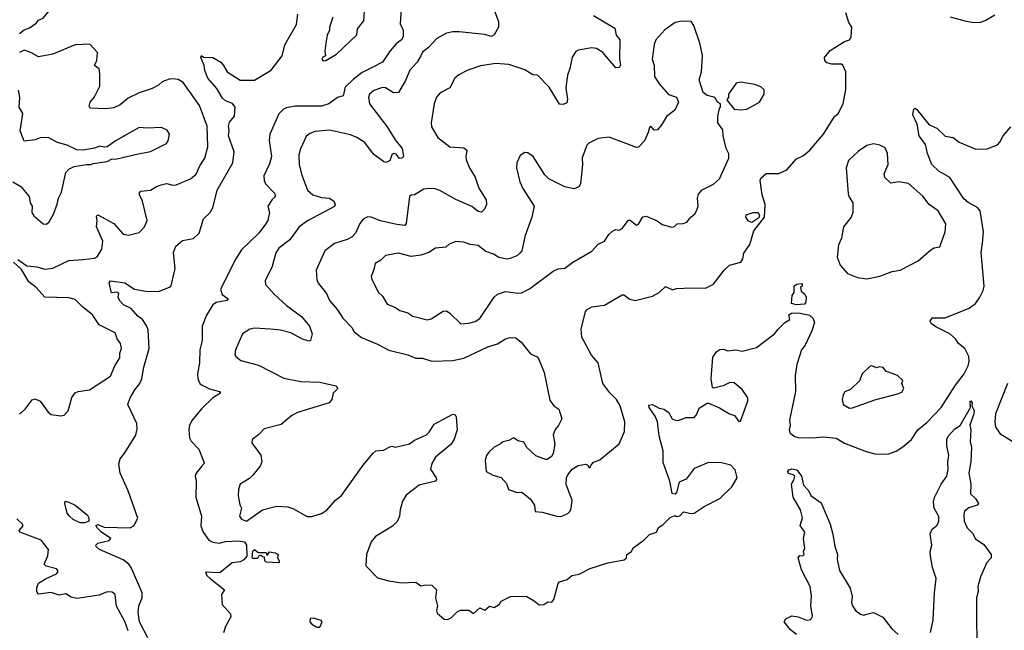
# Model space of a CAD drawing. Extents: x 1921360 to 2014538, y 768294 to 907744.
# Tile 26 of 256: x 1938067 to 1944224, y 793501 to 797321. Entities that reach past the tile are written whole.
import ezdxf

# ---------------------------------------------------------------- set-up
doc = ezdxf.new("R2010")
doc.units = 0

msp = doc.modelspace()

# ---------------------------------------------------------------- linework, layer by layer
at = {"layer": '0CON10XD'}
for points in [[(1938065.3, 797234.7), (1938095, 797257.5), (1938128.8, 797271.2), (1938170.8, 797299.2), (1938185, 797318), (1938215, 797330), (1938275.5, 797404.5), (1938275.8, 797425), (1938254.3, 797455), (1938241.3, 797501.3), (1938227.1, 797535), (1938225.9, 797565.9), (1938185.6, 797615), (1938141.2, 797741.2), (1938088.8, 797805), (1938076.1, 797846.1), (1938045, 797862.5)], [(1940453.3, 797385), (1940446.9, 797295), (1940465.2, 797255.2), (1940466.1, 797215), (1940454.6, 797195), (1940420.5, 797169.5), (1940383.7, 797126.3), (1940335, 797056), (1940275, 797024.1), (1940208.8, 796991.2), (1940151.9, 796948.1), (1940101.4, 796898.6), (1940090, 796845), (1940055, 796834.5), (1940000.5, 796795), (1939955, 796781.1), (1939789.5, 796780.5), (1939735, 796770.7), (1939717.6, 796762.4), (1939688.1, 796731.9), (1939631.1, 796605), (1939628.2, 796565), (1939640.9, 796465), (1939629.5, 796420.5), (1939593.8, 796345), (1939595.4, 796315), (1939603.6, 796293.7), (1939660, 796235), (1939665.8, 796215), (1939645, 796196.2), (1939618, 796155), (1939630, 796115), (1939618.1, 796065), (1939605, 796041.2), (1939563.6, 795985), (1939455, 795881.1), (1939419.6, 795825), (1939322.7, 795635), (1939333.1, 795603.1), (1939371.2, 795575), (1939362.5, 795565), (1939295, 795551.8), (1939275, 795537.3), (1939235, 795471.9), (1939208.9, 795405), (1939209.1, 795315), (1939193, 795255), (1939190.6, 795175), (1939179.4, 795105), (1939181.6, 795075), (1939194.6, 795045), (1939205, 795036.5), (1939255, 795012.3), (1939316.7, 794995), (1939322.5, 794985), (1939275, 794956), (1939205, 794886.9), (1939145.5, 794815), (1939130, 794785), (1939125.3, 794754.7), (1939128.9, 794705), (1939139.5, 794685), (1939187.1, 794635), (1939219.4, 794555), (1939220, 794545), (1939205, 794525.7), (1939170.5, 794485), (1939163.8, 794465), (1939170.4, 794435), (1939168.6, 794335), (1939203.5, 794215), (1939199.7, 794155), (1939215.4, 794115.4), (1939250, 794065), (1939275, 794052.1), (1939315, 794047.3), (1939355, 794057.8), (1939435, 794061.2), (1939473.9, 794053.9), (1939486.2, 794035), (1939486.9, 793965), (1939468.4, 793941.6), (1939445, 793929.6), (1939395, 793922.9), (1939318.9, 793861.1), (1939230, 793865), (1939238, 793845), (1939257.5, 793825), (1939347.1, 793755), (1939329.1, 793725), (1939333.2, 793663.2), (1939386, 793605), (1939387.5, 793585), (1939354, 793526), (1939340.9, 793485)], [(1941027.8, 797397.8), (1941060.5, 797310.5), (1941060.8, 797275), (1941035, 797227.5), (1941015, 797216.4), (1940975, 797227.7), (1940814.2, 797245.8), (1940775, 797245.8), (1940735, 797237.5), (1940675, 797204), (1940622.6, 797147.4), (1940585, 797118.8), (1940575.6, 797094.4), (1940553.3, 797055), (1940507.3, 797005), (1940479.9, 796940.1), (1940435, 796866.2), (1940405, 796864.2), (1940355, 796894.2), (1940335, 796896), (1940282.4, 796877.6), (1940254.4, 796855), (1940248.1, 796835), (1940254.4, 796795), (1940365, 796651.9), (1940415, 796570), (1940458.8, 796515), (1940466.7, 796465), (1940457.5, 796455), (1940442.3, 796452.3), (1940420.9, 796480.9), (1940405, 796484.3), (1940394.4, 796475), (1940382, 796438), (1940355, 796428.8), (1940345, 796432), (1940279.3, 796479.3), (1940225, 796553.3), (1940175, 796584.4), (1940135, 796601.1), (1940005, 796629.4), (1939915, 796621.2), (1939881.2, 796608.8), (1939859.5, 796590.5), (1939823, 796513), (1939812.9, 796475), (1939815.7, 796415.7), (1939829.2, 796355), (1939866, 796255), (1939900, 796225), (1939955, 796208.2), (1940005, 796204.3), (1940032, 796185), (1940039.2, 796165), (1940035, 796152), (1939867.1, 796062.9), (1939815.6, 796025), (1939755.6, 795945), (1939688.3, 795891.7), (1939668, 795862), (1939645, 795776.7), (1939602, 795688), (1939604.4, 795665), (1939658, 795605), (1939735, 795533.1), (1939828.6, 795465), (1939880, 795405), (1939896.1, 795356.1), (1939886.2, 795315), (1939875, 795310), (1939835, 795323.1), (1939762.1, 795362.1), (1939698.3, 795378.3), (1939635, 795384.5), (1939535, 795391.4), (1939505.7, 795384.3), (1939461.2, 795355), (1939416.2, 795255), (1939413.3, 795225), (1939418.8, 795215), (1939450.2, 795190.2), (1939560.3, 795160.3), (1939719.5, 795079.5), (1939825, 795058), (1939944.2, 795054.2), (1940045, 795030), (1940056.4, 795013.6), (1940026.7, 794985), (1940020, 794945), (1940002.5, 794925), (1939805, 794862.9), (1939768.8, 794845), (1939701.7, 794788.3), (1939595, 794761.2), (1939561.2, 794725), (1939521.2, 794695), (1939518.8, 794675), (1939528.6, 794658.6), (1939575, 794597.5), (1939582, 794555), (1939570.9, 794529.1), (1939525, 794472), (1939505, 794452), (1939446.2, 794415), (1939435.8, 794385), (1939432.7, 794342.7), (1939444.2, 794285.8), (1939454.2, 794265), (1939440.8, 794215), (1939455, 794196.2), (1939484.5, 794184.5), (1939584.6, 794255.4), (1939675, 794278.1), (1939743.2, 794273.2), (1939775, 794264.2), (1939865, 794214), (1939895, 794214), (1939955, 794231.4), (1939987.2, 794252.8), (1940041.2, 794315), (1940078.8, 794345), (1940214.5, 794535), (1940275, 794608), (1940295, 794623.8), (1940342.3, 794627.7), (1940385, 794651.2), (1940395, 794653.8), (1940415, 794646.2), (1940453.3, 794655), (1940505, 794668.6), (1940535, 794691.4), (1940610, 794725), (1940628.1, 794741.9), (1940658.3, 794791.7), (1940775, 794853.8), (1940790, 794850), (1940796.4, 794836.4), (1940803.3, 794755), (1940785, 794697.5), (1940766, 794665), (1940666.7, 794585), (1940643.8, 794545), (1940635, 794510), (1940671.2, 794455), (1940673.3, 794445), (1940666.7, 794435), (1940565, 794408.8), (1940483.1, 794346.9), (1940461.7, 794308.3), (1940445.9, 794255.9), (1940441.4, 794215), (1940427.2, 794182.8), (1940398, 794152), (1940291.3, 794088.7), (1940265, 794055.7), (1940235, 793976), (1940231.5, 793905), (1940305, 793830)], [(1941655, 797348.2), (1941788.2, 797268.2), (1941797.3, 797225), (1941820.5, 797195), (1941817.8, 797075), (1941823, 797037), (1941815, 797021.2), (1941795, 797020.8), (1941713.1, 797115), (1941675, 797141.3), (1941645, 797144.7), (1941560, 797130), (1941545, 797122), (1941522.8, 797087.2), (1941507.5, 797015), (1941492.2, 796975), (1941482.9, 796895), (1941493.1, 796825), (1941487.9, 796802.1), (1941465, 796790), (1941443, 796793), (1941378.8, 796898.8), (1941305, 796973.3), (1941275, 796975.7), (1941225, 797006.5), (1941125, 797040), (1941045, 797046.4), (1940947.6, 797032.4), (1940870, 797005), (1940813, 796977), (1940787.5, 796955), (1940756, 796895), (1940696.4, 796863.6), (1940673, 796837), (1940659.5, 796795), (1940640, 796675), (1940641.3, 796651.3), (1940681.4, 796585), (1940756.5, 796526.5), (1940845, 796518.9), (1940864, 796505), (1940856.9, 796465), (1940859.4, 796445), (1940880.9, 796390.9), (1940915.4, 796335.4), (1940937.3, 796267.3), (1940984.2, 796195), (1940986, 796165), (1940974, 796135), (1940955, 796118), (1940935, 796121.2), (1940895, 796151.8), (1940795, 796197.1), (1940695, 796253.5), (1940665, 796263.1), (1940625, 796265.8), (1940595, 796260.8), (1940535, 796225.8), (1940515, 796224.3), (1940504.1, 796215.9), (1940484.5, 796045.5), (1940475, 796033.3), (1940425, 796039.1), (1940323.5, 796063.5), (1940265, 796085.8), (1940245, 796087.5), (1940215, 796072.5), (1940193.2, 796046.8), (1940166.4, 795985), (1940146.6, 795963.4), (1940115, 795945.4), (1940035, 795921.4), (1939976, 795875), (1939920.8, 795755), (1939924.2, 795695.8), (1939932.6, 795672.6), (1939985, 795608.8), (1940005.4, 795565.4), (1940055.5, 795505.5), (1940088.1, 795455), (1940144, 795395), (1940158.9, 795368.9), (1940205, 795332.9), (1940305, 795291.9), (1940375, 795254.4), (1940495, 795225.6), (1940544.4, 795204.4), (1940585, 795204), (1940645, 795184.2), (1940775, 795190), (1940844, 795204), (1940993.8, 795275), (1941055, 795294.3), (1941105.7, 795324.3), (1941135, 795332.2), (1941170.6, 795330.6), (1941203.2, 795303.2), (1941261.7, 795231.7), (1941302.5, 795212.5), (1941311.2, 795201.2), (1941347.5, 795115), (1941381.2, 794941.2), (1941406.2, 794906.2), (1941438, 794885), (1941457.1, 794825), (1941436.6, 794783.4), (1941415, 794756.7), (1941402.5, 794725), (1941414.2, 794665), (1941402.3, 794607.7), (1941391.7, 794588.3), (1941365, 794570), (1941355, 794570), (1941295, 794592.5), (1941237.5, 794645), (1941219.3, 794679.3), (1941185, 794687.5), (1941155, 794706.2), (1941125, 794688.8), (1941089.3, 794680.7), (1941072.5, 794665), (1941035, 794646.2), (1941000, 794615), (1940986.1, 794593.9), (1940978.8, 794565), (1940983.8, 794495), (1941025, 794471.2), (1941077.3, 794457.3), (1941110.5, 794420.5), (1941123.2, 794383.2), (1941175, 794364), (1941205, 794366.2), (1941215, 794360), (1941261.7, 794321.7), (1941286.7, 794285), (1941290, 794245), (1941335, 794241.2), (1941435, 794212.5), (1941457.5, 794215), (1941495, 794232), (1941508, 794245), (1941515.6, 794264.4), (1941520.8, 794315), (1941484.2, 794414.2), (1941485.8, 794455), (1941495.7, 794474.3), (1941521.4, 794508.6), (1941558.3, 794531.7), (1941605, 794540), (1941620, 794535), (1941625, 794520), (1941635, 794520), (1941637.5, 794532.5), (1941656.1, 794553.9), (1941695, 794567.5), (1941815, 794668.8), (1941850, 794745), (1941851.4, 794805), (1941822, 794905), (1941800, 794945), (1941757, 794987), (1941714, 795045), (1941684.4, 795174.4), (1941642.4, 795222.4), (1941582, 795335), (1941578.6, 795385), (1941604.5, 795495.5), (1941615, 795508.8), (1941644.3, 795525.7), (1941725, 795535.6), (1941835, 795600.8), (1941845, 795600), (1941882.6, 795572.6), (1941915, 795564.4), (1942025, 795591.5), (1942066.1, 795613.9), (1942105, 795652), (1942149.1, 795630.9), (1942175, 795638.8), (1942264.4, 795644.4), (1942355, 795642.5), (1942405, 795667.5), (1942472, 795755), (1942506.2, 795785), (1942576.1, 795803.9), (1942588.2, 795825), (1942595, 795861.2), (1942631.9, 795915), (1942658.7, 796001.3), (1942725.2, 796085), (1942728.4, 796165), (1942710.4, 796225), (1942696.7, 796315), (1942700.6, 796329.4), (1942735, 796358.6), (1942815, 796358), (1942865, 796381.2), (1942925, 796451.2), (1942968.3, 796471.7), (1943008.8, 796505), (1943094, 796605), (1943162, 796715), (1943185.8, 796735), (1943215.5, 796795), (1943232.2, 796885), (1943233.5, 796995), (1943215, 797037.5), (1943205, 797042.5), (1943145, 797043.5), (1943115, 797052.2), (1943102.2, 797065), (1943098.9, 797085), (1943135, 797128.9), (1943225, 797184), (1943255, 797195.8), (1943266.7, 797215), (1943271.2, 797275), (1943252.7, 797302.7), (1943234, 797365)], [(1940026.1, 797336.1), (1940004.1, 797274.1), (1940003.8, 797255), (1939990, 797225), (1939980.8, 797175), (1939976.2, 797125), (1939980, 797095), (1939963.6, 797086.4), (1939956.7, 797075), (1939965, 797064.3), (1939982.5, 797065), (1940048.8, 797105), (1940175, 797227.5), (1940178.8, 797265), (1940220, 797315), (1940223.8, 797375)], [(1938869.5, 793455), (1938816.8, 793555), (1938807.8, 793612.2), (1938812.9, 793655), (1938832.7, 793705), (1938832.4, 793735), (1938764.6, 793895), (1938749.5, 793915), (1938715, 793941.8), (1938567, 794007), (1938545.8, 794025), (1938544.2, 794035), (1938555, 794046.9), (1938627.7, 794062.3), (1938636.7, 794075), (1938578.6, 794115), (1938550, 794145), (1938544.4, 794155), (1938548.3, 794161.7), (1938555, 794164), (1938595, 794147.6), (1938758, 794142), (1938780.8, 794155), (1938805, 794203.3), (1938745, 794373.8), (1938694.6, 794484.6), (1938686.9, 794543.1), (1938695.7, 794575), (1938725, 794610.8), (1938792.5, 794722.5), (1938801.9, 794761.9), (1938800, 794795), (1938743.1, 794915), (1938758.5, 794955), (1938786.2, 795005), (1938818.9, 795045), (1938831.4, 795075), (1938842.9, 795147.1), (1938877.2, 795265), (1938871.5, 795381.5), (1938862.9, 795405), (1938835.4, 795445), (1938805, 795467.2), (1938765, 795514), (1938716.8, 795536.7), (1938690.8, 795565), (1938683.3, 795585), (1938687.5, 795607.5), (1938675, 795616), (1938642.3, 795612.3), (1938626, 795675), (1938635, 795688), (1938725, 795674.4), (1938785, 795636.2), (1938855, 795622.5), (1938935, 795620.5), (1939005, 795648.8), (1939014, 795656), (1939039.2, 795765), (1939029.4, 795865), (1939044.3, 795905), (1939085, 795940.8), (1939155, 795951.9), (1939189.2, 795985), (1939215.6, 796075), (1939257.3, 796115), (1939274.6, 796145), (1939301.5, 796255), (1939400.9, 796425), (1939408.1, 796495), (1939372.2, 796595), (1939377.5, 796625), (1939372.5, 796655), (1939379.8, 796680.2), (1939411.4, 796718.6), (1939415.6, 796775), (1939397.8, 796797.8), (1939355, 796814), (1939335, 796830.8), (1939300.4, 796890.4), (1939243.6, 796955), (1939225.8, 797004.2), (1939221.4, 797035), (1939200, 797085), (1939205, 797097.5), (1939216.7, 797086.7), (1939275, 797084.4), (1939325, 797056.4), (1939340.9, 797035), (1939364.4, 796994.4), (1939445, 796943.1), (1939536.3, 796943.7), (1939640.6, 797005), (1939707.5, 797095), (1939725, 797163.3), (1939798.9, 797291.1), (1939806.2, 797355)], [(1940825, 795418.6), (1940875, 795423.8), (1940916.1, 795433.9), (1940945, 795452.5), (1941034.4, 795585), (1941055, 795604.3), (1941105, 795621.9), (1941185, 795610), (1941205, 795613.3), (1941255, 795636.7), (1941402.9, 795747.1), (1941435, 795762), (1941475, 795766.2), (1941525.7, 795804.3), (1941645, 795874.2), (1941683.6, 795916.4), (1941725, 795936), (1941751.6, 795978.4), (1941775, 795998.6), (1941795, 796008), (1941815, 796004.2), (1941834, 796015), (1941875, 796066.2), (1941885, 796068), (1941925, 796035.7), (1941937.3, 796042.7), (1941962.8, 796087.2), (1941985, 796091.4), (1942052.4, 796062.4), (1942085, 796039.2), (1942145, 796022.5), (1942162.3, 796027.7), (1942177.5, 796045), (1942215, 796046.7), (1942238.8, 796055), (1942263.8, 796085), (1942290.3, 796109.7), (1942304.4, 796135.6), (1942308.9, 796155), (1942304.5, 796205), (1942311.2, 796228.8), (1942335, 796257.1), (1942405, 796291.8), (1942442.2, 796325), (1942502, 796455), (1942502.4, 796482.4), (1942485.5, 796515.5), (1942465.6, 796595), (1942463.2, 796633.2), (1942433.3, 796675), (1942432.5, 796715), (1942442.5, 796765), (1942450, 796775), (1942450, 796795), (1942430, 796805), (1942418.3, 796828.3), (1942407, 796837), (1942365, 796847.5), (1942340, 796865), (1942316.7, 796945), (1942330, 796995), (1942336.4, 797096.4), (1942320, 797175), (1942282.5, 797285), (1942265, 797310), (1942205, 797312.5), (1942166.4, 797303.6), (1942101.7, 797258.3), (1942045.8, 797195), (1942034.2, 797165), (1942021.2, 797075), (1942034.3, 797035), (1942037.1, 796965), (1942065, 796920), (1942123.2, 796853.2), (1942175, 796837.5), (1942187.5, 796805), (1942164, 796756), (1942110.8, 796715), (1942083.3, 796665), (1942055, 796632.5), (1942035, 796630), (1942015, 796652.5), (1942005, 796647.5), (1941998, 796615), (1941975, 796562.5), (1941936.1, 796523.9), (1941925, 796522.5), (1941754.1, 796585.9), (1941685, 796578), (1941625, 796549.2), (1941614.5, 796535.5), (1941583.4, 796456.6), (1941585.8, 796415), (1941573.8, 796295), (1941563.9, 796276.1), (1941535, 796263.8), (1941475, 796276.2), (1941375, 796326.2), (1941351.3, 796351.3), (1941278.8, 796465), (1941245, 796488.8), (1941225, 796490), (1941197.7, 796472.3), (1941176.2, 796425), (1941174.2, 796394.2), (1941195, 796307.5), (1941214.3, 796264.3), (1941284.2, 796155), (1941269.2, 796085), (1941226.2, 795965), (1941206.2, 795875), (1941197.7, 795862.3), (1941175, 795843.3), (1941135, 795826.7), (1941115, 795824), (1941062.6, 795832.6), (1941029.2, 795855), (1940982.1, 795872.1), (1940935, 795908.9), (1940885, 795915.7), (1940845, 795929.4), (1940795, 795934), (1940752.2, 795917.8), (1940730.9, 795899.1), (1940667.7, 795892.3), (1940625, 795865.5), (1940575, 795847.8), (1940515, 795840.5), (1940435, 795860.6), (1940355, 795845.7), (1940325, 795817.1), (1940289.2, 795795), (1940282.3, 795757.7), (1940264.2, 795714.2), (1940268.8, 795695), (1940310.8, 795615), (1940335, 795592), (1940365, 795542.5), (1940413.2, 795523.2), (1940445, 795502), (1940495, 795486.9), (1940525, 795467.5), (1940615, 795444.4), (1940639.8, 795450.2), (1940715, 795498.5), (1940735, 795498.9), (1940756.2, 795486.2), (1940825, 795418.6)], [(1943885, 797340), (1943985, 797311.2), (1944035, 797303.8), (1944075, 797306.7), (1944105, 797316.2), (1944165, 797351.2)], [(1938055, 795820.6), (1938112.1, 795782.1), (1938175, 795776.1), (1938225, 795760.4), (1938275, 795766.2), (1938375, 795814.5), (1938465, 795820), (1938535, 795830), (1938552.4, 795837.6), (1938580.6, 795885), (1938586.9, 795935), (1938547.5, 796025), (1938552.5, 796065), (1938547, 796093), (1938555, 796100), (1938656, 796046), (1938715, 795979.5), (1938746.6, 795973.4), (1938815, 795990), (1938848.1, 796025), (1938864.4, 796065.6), (1938835.6, 796185), (1938815.7, 796225), (1938817.3, 796242.7), (1938825, 796249.2), (1938885, 796254.3), (1938922, 796278), (1938951.8, 796288.2), (1938985, 796297.5), (1939025, 796286), (1939045, 796288), (1939134.4, 796325.6), (1939170, 796355), (1939193.1, 796406.9), (1939225.9, 796454.1), (1939243.2, 796525), (1939240, 796655), (1939191.1, 796785), (1939089.1, 796929.1), (1939057.2, 796947.2), (1939025, 796951.1), (1939001.4, 796948.6), (1938958.3, 796931.7), (1938935, 796911.4), (1938895, 796890.6), (1938815, 796864.4), (1938745, 796830.8), (1938695, 796788.5), (1938655, 796769.5), (1938604.3, 796764.3), (1938508, 796768), (1938500.8, 796780.8), (1938507.1, 796805), (1938535, 796838), (1938567.5, 796905), (1938568.3, 796981.7), (1938563.2, 797013.2), (1938536, 797035), (1938550, 797065), (1938552.9, 797115), (1938505, 797168.1), (1938415, 797163.1), (1938275, 797106.4), (1938185, 797089.2), (1938136.3, 797116.3), (1938095, 797130.5), (1938065, 797116.7)], [(1942575, 796757.5), (1942615, 796762.5), (1942692.5, 796805), (1942722.5, 796855), (1942721.7, 796881.7), (1942700.7, 796900.7), (1942665, 796916.2), (1942575, 796930), (1942546.4, 796923.6), (1942500, 796855), (1942500, 796835), (1942490, 796825), (1942490, 796815), (1942535, 796762.5), (1942575, 796757.5)], [(1938025, 796306.9), (1938075, 796278), (1938125.6, 796215), (1938132.5, 796175), (1938144.3, 796155), (1938144, 796115), (1938155, 796094.2), (1938213.3, 796043.3), (1938235, 796042.5), (1938252.3, 796057.7), (1938278.8, 796105), (1938302.4, 796167.6), (1938309.2, 796205), (1938328.6, 796241.4), (1938355.6, 796365), (1938373.6, 796386.4), (1938407, 796403), (1938485, 796416.2), (1938515, 796414.3), (1938527.5, 796422.5), (1938615, 796434.2), (1938642, 796448), (1938675, 796450), (1938799.1, 796480.9), (1938885, 796496.9), (1938985, 796546.7), (1938995.7, 796564.3), (1939003.3, 796605), (1938990, 796630), (1938953.6, 796646.4), (1938865, 796641.9), (1938815, 796646.2), (1938670, 796565), (1938615, 796526.2), (1938595, 796523.3), (1938569.3, 796530.7), (1938535, 796516.9), (1938465, 796506), (1938425, 796507.1), (1938365, 796537.1), (1938303.8, 796553.8), (1938245, 796584.5), (1938195, 796581.9), (1938165, 796569.4), (1938095, 796561.2), (1938069.4, 796625), (1938087.5, 796735), (1938064.6, 796774.6), (1938067.5, 796835), (1938059.7, 796879.7)], [(1940305, 793830), (1940375, 793810.4), (1940455, 793798.5), (1940545, 793803.1), (1940575, 793780), (1940605, 793786), (1940645, 793783.3), (1940673.3, 793755), (1940666.7, 793705), (1940680, 793655), (1940673.3, 793625), (1940678.3, 793608.3), (1940721.7, 793571.7), (1940741.7, 793568.3), (1940765, 793580), (1940805, 793620), (1940823, 793627), (1940875, 793626.7), (1940905, 793606.7), (1940945, 793642.5), (1940975, 793627.5), (1941005, 793652.5), (1941035, 793643.8), (1941067.5, 793665), (1941077, 793683), (1941136.4, 793713.6), (1941235, 793715.8), (1941285, 793686.7), (1941315, 793661.2), (1941345, 793662.5), (1941370.7, 793679.3), (1941395, 793677.5), (1941406.2, 793695), (1941433.3, 793795), (1941442.5, 793805), (1941490.7, 793819.3), (1941520, 793845), (1941565, 793852.5), (1941635, 793887.5), (1941745, 793923.3), (1941847.7, 793942.3), (1941862.5, 793955), (1941863.9, 793976.1), (1941892.5, 793995), (1941903.6, 794016.4), (1941970, 794065), (1942005, 794100), (1942050, 794115), (1942062.5, 794145), (1942089.3, 794160.7), (1942133.9, 794206.1), (1942165, 794220), (1942173.8, 794213.8), (1942195, 794217.5), (1942217, 794243), (1942265, 794232), (1942285, 794234), (1942346.7, 794275), (1942445, 794325.8), (1942521.1, 794398.9), (1942553.5, 794455), (1942541.9, 794505), (1942514, 794535), (1942455, 794550), (1942375, 794551.9), (1942285, 794514), (1942235, 794446.2), (1942191.4, 794428.6), (1942175, 794362.5), (1942165, 794352.5), (1942147, 794357), (1942132.5, 794435), (1942091.7, 794551.7), (1942090.8, 794625), (1942065, 794717.5), (1942055.3, 794805.3), (1942040, 794840), (1942002.5, 794895), (1942000.7, 794909.3), (1942025, 794913.3), (1942065, 794892), (1942095.6, 794885.6), (1942123.8, 794865), (1942148, 794825), (1942165, 794815.7), (1942185, 794814.4), (1942235, 794832.5), (1942285, 794832.9), (1942300, 794850), (1942315, 794890), (1942365, 794923.3), (1942375, 794923.3), (1942442.9, 794892.9), (1942505, 794856.2), (1942535.9, 794845.9), (1942565, 794807.5), (1942575, 794810), (1942620.8, 794935), (1942620, 794955), (1942585, 795007.5), (1942535, 795050), (1942508.6, 795051.4), (1942465, 795031.2), (1942407, 795017), (1942400, 795020), (1942391.4, 795075), (1942400.5, 795209.5), (1942427.1, 795245), (1942445, 795258.1), (1942465, 795259.2), (1942495, 795249.2), (1942545, 795256), (1942585, 795248), (1942675, 795270), (1942787.5, 795355), (1942810, 795385), (1942850, 795425), (1942883.8, 795445), (1942876, 795475), (1942893.8, 795486.2), (1942937.3, 795487.3), (1943005, 795473.6), (1943027.5, 795455), (1943036.9, 795426.9), (1943020.6, 795375), (1942979.4, 795285), (1942955.5, 795255), (1942925.6, 795165), (1942916.2, 795095), (1942917.5, 794995), (1942881.5, 794815), (1942885.6, 794785), (1942878.2, 794755), (1942885.7, 794735), (1942914.1, 794714.1), (1942935, 794707.3), (1943025, 794705.9), (1943092.2, 794712.2), (1943173, 794703), (1943225, 794672.5), (1943359.5, 794619.5), (1943415, 794606.2), (1943495, 794603.8), (1943547.7, 794622.3), (1943590.3, 794649.7), (1943643.8, 794695), (1943684, 794755), (1943739.1, 794800.9), (1943828.9, 794895), (1943919.1, 795035), (1943973.5, 795106.5), (1943998.2, 795155), (1944004.6, 795185), (1944002.1, 795215), (1943977.3, 795265), (1943938.1, 795295), (1943918.6, 795325), (1943883.1, 795355), (1943795, 795400), (1943769.3, 795419.3), (1943760, 795435), (1943773.2, 795456.8), (1943855, 795456.9), (1944003.8, 795516.2), (1944044.3, 795545), (1944068.9, 795581.1), (1944092.1, 795627.9), (1944097.5, 795655), (1944079.6, 795865), (1944086.8, 795923.2), (1944094, 795995), (1944073.9, 796125), (1944056.9, 796146.9), (1943998.5, 796178.5), (1943971.5, 796201.5), (1943883.3, 796333.3), (1943815, 796372.7), (1943771.8, 796415), (1943742.9, 796485), (1943730.3, 796540.3), (1943691.9, 796595), (1943678.3, 796668.3), (1943651.4, 796725), (1943657.5, 796762.5), (1943665, 796767.5), (1943675, 796762.5), (1943753.9, 796663.9), (1943801.7, 796641.7), (1943855, 796592.5), (1943905, 796583.3), (1943942.5, 796555), (1944045, 796511.2), (1944116.1, 796513.9), (1944180.7, 796539.3), (1944196.2, 796555), (1944216.2, 796595), (1944265, 796650)], [(1943365, 795700), (1943385, 795704), (1943445, 795716), (1943523.2, 795746.8), (1943573.3, 795755), (1943685, 795811.9), (1943765, 795882.5), (1943785, 795893.8), (1943820, 795900), (1943854, 795995), (1943858.8, 796045), (1943810, 796125), (1943754.2, 796165), (1943715, 796218), (1943625.8, 796295.8), (1943565, 796307.1), (1943515, 796299.2), (1943476.2, 796335), (1943473, 796357), (1943498.6, 796415), (1943493.1, 796485), (1943478.9, 796518.9), (1943445, 796535.8), (1943405, 796543.8), (1943365, 796534), (1943311.7, 796498.3), (1943250.6, 796439.4), (1943234.2, 796395), (1943248.3, 796231.7), (1943252, 796215), (1943276, 796175), (1943277.5, 796115), (1943265.8, 796085), (1943219.2, 796025), (1943205.6, 795954.4), (1943187.3, 795912.7), (1943178, 795835), (1943196.7, 795785), (1943242.7, 795732.7), (1943305, 795709.2), (1943365, 795700)], [(1942645, 796052), (1942625, 796060), (1942608, 796085), (1942608.8, 796101.2), (1942654.1, 796115.9), (1942685.8, 796115.8), (1942693.8, 796095), (1942688.8, 796081.2), (1942645, 796052)], [(1938067, 794853), (1938102.5, 794885), (1938145, 794942.5), (1938165, 794950), (1938195.7, 794935.7), (1938245, 794866.7), (1938265, 794851.2), (1938325, 794843.3), (1938345, 794847.5), (1938370, 794875), (1938392.3, 794957.7), (1938415, 794987.5), (1938433.9, 794996.1), (1938504.3, 795005.7), (1938635, 795092), (1938661.4, 795155), (1938693.1, 795205), (1938694, 795236), (1938703.3, 795265), (1938697.1, 795295), (1938677.5, 795325), (1938663.2, 795363.2), (1938565, 795413.3), (1938521.9, 795475), (1938457.4, 795527.4), (1938415, 795571.4), (1938375, 795581.5), (1938225, 795585.4), (1938170.7, 795645), (1938125, 795682.1), (1938111.8, 795701.8), (1938078.5, 795758.5), (1938027.5, 795805)], [(1942925, 795536.7), (1942893.3, 795545), (1942897.5, 795595), (1942910, 795615), (1942910, 795655), (1942925, 795667.5), (1942955, 795670), (1942960, 795665), (1942960, 795655), (1942950, 795645), (1942953, 795623), (1942976.7, 795605), (1942986, 795585), (1942982.5, 795555), (1942975, 795542.5), (1942925, 795536.7)], [(1943255, 794890), (1943275, 794892.7), (1943415, 794944.2), (1943565, 794983.8), (1943585, 794993.8), (1943596.2, 795015), (1943582.5, 795045), (1943590, 795065), (1943555.9, 795095.9), (1943482.7, 795122.7), (1943466, 795146), (1943441.2, 795148.8), (1943425, 795143.8), (1943395.7, 795155.7), (1943385, 795153.8), (1943335, 795106.7), (1943317.7, 795062.3), (1943262.3, 795007.7), (1943227, 794993), (1943215.8, 794975), (1943210, 794945), (1943216.2, 794915), (1943255, 794890)], [(1944244.7, 795045), (1944169.7, 794855), (1944163.8, 794805), (1944169.1, 794775), (1944195, 794731.9), (1944320.5, 794655)], [(1943762.9, 793487.1), (1943780, 793565), (1943787.5, 793735), (1943798.7, 793825), (1943774.6, 793895), (1943762.5, 793965), (1943760.4, 793995), (1943770, 794035), (1943759.4, 794105), (1943772.2, 794135), (1943805, 794160), (1943813.6, 794185), (1943813.6, 794213.6), (1943785.7, 794265), (1943780.8, 794305), (1943788.3, 794331.7), (1943830, 794415), (1943864, 794465), (1943872.5, 794507.5), (1943870.5, 794555), (1943876.8, 794595), (1943864.8, 794655), (1943865.4, 794694.6), (1943872.1, 794715), (1943915, 794761.1), (1943948.2, 794781.8), (1944012.5, 794895), (1944010, 794935), (1944015, 794937.5), (1944022.5, 794925), (1944020, 794905), (1944035.9, 794875.9), (1944034.2, 794855), (1944008, 794785), (1944014, 794755), (1944009.5, 794679.5), (1944018.8, 794645), (1944014.2, 794555), (1944002.5, 794487.5), (1944015.6, 794415), (1944012.5, 794355), (1944044, 794325), (1944063.3, 794295), (1944055, 794283.8), (1944001.7, 794268.3), (1943975, 794246.7), (1943970, 794225), (1943972.5, 794185), (1943992.7, 794142.7), (1944025, 794110), (1944044.3, 794074.3), (1944095, 794037.5), (1944141.2, 793975), (1944141.2, 793955), (1944114, 793925), (1944076, 793835), (1944058.9, 793775), (1944060, 793745), (1944050.6, 793705), (1944050.3, 793600.3), (1944052.2, 793405)], [(1942924.5, 793474.5), (1942886, 793505), (1942847.5, 793555), (1942857, 793573), (1942895, 793592), (1942935.7, 793585.7), (1942986.1, 793563.9), (1943015, 793570), (1943025, 793590), (1943014.2, 793655), (1943017.5, 793715), (1943010, 793775), (1942955, 793878.8), (1942934, 793955), (1942945, 793968.8), (1942965, 793968), (1942972, 793975), (1942968.8, 793995), (1942977.1, 794015), (1942968.9, 794075), (1942976.7, 794115), (1942947, 794157), (1942961.2, 794205), (1942949.2, 794255), (1942904.5, 794335), (1942893.8, 794415), (1942908.8, 794441.2), (1942913.3, 794465), (1942903.9, 794473.9), (1942875, 794482.5), (1942870, 794495), (1942877.5, 794505), (1942895, 794512), (1942926.2, 794505), (1942955.8, 794465), (1942968.8, 794408.8), (1943000, 794375), (1943014.2, 794344.2), (1943078.9, 794298.9), (1943136, 794165), (1943152.7, 794102.7), (1943164, 794025), (1943180, 793975), (1943178, 793945), (1943193.8, 793875), (1943260, 793765), (1943273, 793713), (1943268, 793675), (1943274, 793655), (1943294.5, 793624.5), (1943325, 793602), (1943345, 793596), (1943365, 793602), (1943405, 793613.8), (1943464, 793584), (1943520.9, 793510.9), (1943561.2, 793475)], [(1938475, 794174.3), (1938445, 794174.5), (1938401.2, 794195), (1938378.8, 794215), (1938363.8, 794235), (1938348.8, 794295), (1938351.2, 794308.8), (1938375, 794303.8), (1938415, 794283.8), (1938490.9, 794220.9), (1938500, 794205), (1938500, 794185), (1938475, 794174.3)], [(1938745, 793497.5), (1938725, 793556.2), (1938672, 793652), (1938664.2, 793725), (1938645, 793740), (1938615, 793743.1), (1938565, 793721.9), (1938425, 793700.4), (1938389.3, 793709.3), (1938355, 793730.6), (1938315, 793720.9), (1938265, 793736.9), (1938185, 793727.5), (1938174, 793745), (1938175, 793770), (1938184.5, 793795.5), (1938233.7, 793826.3), (1938296.7, 793855), (1938306.2, 793865), (1938306.7, 793875), (1938296.7, 793885), (1938233.3, 793903.3), (1938220, 793915), (1938242.9, 793967.1), (1938247.3, 794007.3), (1938202, 794065), (1938068, 794115), (1938063.3, 794125), (1938088.8, 794155), (1938085.5, 794165.5), (1938049.7, 794199.7)], [(1939685, 793924.2), (1939608.3, 793928.3), (1939600, 793935), (1939598.3, 793958.3), (1939585, 793960), (1939575, 793970), (1939561.7, 793968.3), (1939555, 793950), (1939525, 793950), (1939520, 793955), (1939524.1, 793995.9), (1939535, 794006), (1939558.3, 793988.3), (1939607.5, 793987.5), (1939615, 793970), (1939628.3, 793991.7), (1939665, 793986.2), (1939682.5, 793975), (1939680, 793955), (1939690, 793935), (1939690, 793925), (1939685, 793924.2)], [(1939945, 793521.2), (1939958, 793555), (1939952.7, 793562.7), (1939905, 793576.9), (1939883.8, 793575), (1939882.2, 793555), (1939895, 793539.4), (1939925, 793521.9), (1939945, 793521.2)]]:
    msp.add_lwpolyline(points, dxfattribs=at)

doc.saveas('drawing.dxf')
